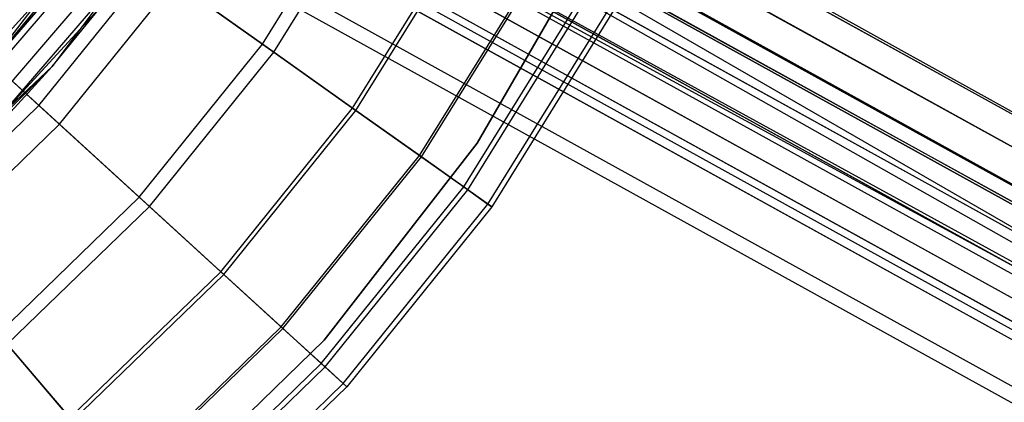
# Model space of a CAD drawing. Extents: x 0.1 to 26.5, y -19.1 to 0.
# Tile 202 of 256: x 15 to 16.5, y -13.8 to -13.2. Entities that reach past the tile are written whole.
import ezdxf

# ---------------------------------------------------------------- set-up
doc = ezdxf.new("R2010")
doc.units = 0
doc.header["$LTSCALE"] = 2.54
doc.layers.get('0').update_dxf_attribs({"linetype": 'CONTINUOUS'})

# ---------------------------------------------------------------- blocks, each defined once
blk = doc.blocks.new('7777_STL')
at = {"color": 0}
for p, q in [((15.1564, -12.5778, 28.1354), (18.3864, -14.3636, 28.1353)), ((15.1564, -12.5778, 28.1354), (18.3864, -14.3636, 28.1353)), ((18.4019, -14.3721, 28.231), (15.1564, -12.5778, 28.2311)), ((18.4019, -14.3721, 28.231), (15.1564, -12.5778, 28.2311)), ((15.1593, -12.5727, 28.1833), (18.3864, -14.3636, 28.1353)), ((15.1593, -12.5727, 28.1833), (18.3864, -14.3636, 28.1353)), ((15.1593, -12.5727, 28.1833), (18.4019, -14.3721, 28.231)), ((15.1593, -12.5727, 28.1833), (18.4019, -14.3721, 28.231)), ((15.1349, -12.6167, 28.0507), (18.3512, -14.3951, 28.0505)), ((15.1349, -12.6167, 28.0507), (18.3512, -14.3951, 28.0505)), ((18.3942, -14.4186, 28.3158), (15.1349, -12.6167, 28.3159)), ((18.3942, -14.4186, 28.3158), (15.1349, -12.6167, 28.3159)), ((15.1109, -12.6602, 28.1833), (18.3512, -14.4551, 28.2071)), ((15.1109, -12.6602, 28.1833), (18.3512, -14.4551, 28.2071)), ((15.1109, -12.6602, 28.1833), (18.3435, -14.4508, 28.1593)), ((15.1109, -12.6602, 28.1833), (18.3435, -14.4508, 28.1593)), ((15.1095, -12.6628, 28.2072), (18.3512, -14.4551, 28.2071)), ((15.1095, -12.6628, 28.2072), (18.3512, -14.4551, 28.2071)), ((18.3435, -14.4508, 28.1593), (15.1095, -12.6628, 28.1593)), ((18.3435, -14.4508, 28.1593), (15.1095, -12.6628, 28.1593)), ((15.0968, -12.6857, 27.9963), (18.2691, -14.5184, 27.9833)), ((15.0968, -12.6857, 27.9963), (18.2691, -14.5184, 27.9833)), ((15.0968, -12.6857, 27.9963), (18.3044, -14.4592, 27.9962)), ((15.0968, -12.6857, 27.9963), (18.3044, -14.4592, 27.9962)), ((18.3651, -14.4925, 28.3702), (15.0968, -12.6857, 28.3703)), ((18.3651, -14.4925, 28.3702), (15.0968, -12.6857, 28.3703)), ((15.0987, -12.6822, 28.2496), (18.3474, -14.4783, 28.2495)), ((15.0987, -12.6822, 28.2496), (18.3474, -14.4783, 28.2495)), ((18.3259, -14.4665, 28.1169), (15.0987, -12.6822, 28.117)), ((18.3259, -14.4665, 28.1169), (15.0987, -12.6822, 28.117)), ((15.0796, -12.7167, 28.2768), (18.3162, -14.5478, 28.2833)), ((15.0796, -12.7167, 28.2768), (18.3162, -14.5478, 28.2833)), ((15.0796, -12.7167, 28.2768), (18.3328, -14.5152, 28.2768)), ((15.0796, -12.7167, 28.2768), (18.3328, -14.5152, 28.2768)), ((18.3025, -14.4986, 28.0898), (15.0796, -12.7167, 28.0898)), ((18.3025, -14.4986, 28.0898), (15.0796, -12.7167, 28.0898)), ((18.2691, -14.5184, 27.9833), (15.0508, -12.7688, 27.9847)), ((18.2567, -14.5415, 27.9848), (15.0508, -12.7688, 27.9847)), ((18.2691, -14.5184, 27.9833), (15.0508, -12.7688, 27.9847)), ((18.2567, -14.5415, 27.9848), (15.0508, -12.7688, 27.9847)), ((18.3211, -14.5768, 28.3818), (15.0508, -12.7688, 28.3818)), ((18.3211, -14.5768, 28.3818), (15.0508, -12.7688, 28.3818)), ((18.3162, -14.5478, 28.2833), (15.0566, -12.7583, 28.2826)), ((18.3108, -14.5574, 28.2826), (15.0566, -12.7583, 28.2826)), ((18.3162, -14.5478, 28.2833), (15.0566, -12.7583, 28.2826)), ((18.3108, -14.5574, 28.2826), (15.0566, -12.7583, 28.2826)), ((18.2786, -14.5397, 28.084), (15.0566, -12.7583, 28.084)), ((18.2786, -14.5397, 28.084), (15.0566, -12.7583, 28.084)), ((18.2865, -14.5951, 28.2656), (15.035, -12.7975, 28.2656)), ((18.2865, -14.5951, 28.2656), (15.035, -12.7975, 28.2656)), ((18.2598, -14.5804, 28.101), (15.035, -12.7975, 28.101)), ((18.2598, -14.5804, 28.101), (15.035, -12.7975, 28.101)), ((18.2654, -14.6197, 28.2298), (15.0196, -12.8252, 28.2298)), ((18.2654, -14.6197, 28.2298), (15.0196, -12.8252, 28.2298)), ((18.2503, -14.6114, 28.1369), (15.0196, -12.8252, 28.1368)), ((18.2503, -14.6114, 28.1369), (15.0196, -12.8252, 28.1368)), ((18.2523, -14.6256, 28.1833), (15.0141, -12.8353, 28.1833)), ((18.2523, -14.6256, 28.1833), (15.0141, -12.8353, 28.1833)), ((18.2191, -14.6229, 28.0188), (15.0075, -12.8472, 28.0187)), ((18.2191, -14.6229, 28.0188), (15.0075, -12.8472, 28.0187)), ((18.2725, -14.6522, 28.348), (15.0075, -12.8472, 28.3479)), ((18.2725, -14.6522, 28.348), (15.0075, -12.8472, 28.3479)), ((18.2001, -14.6849, 28.0905), (14.9768, -12.9027, 28.0903)), ((18.2001, -14.6849, 28.0905), (14.9768, -12.9027, 28.0903)), ((18.2302, -14.7014, 28.2763), (14.9768, -12.9027, 28.2762)), ((18.2302, -14.7014, 28.2763), (14.9768, -12.9027, 28.2762)), ((18.2041, -14.7132, 28.1834), (14.9657, -12.9228, 28.1833)), ((18.2041, -14.7132, 28.1834), (14.9657, -12.9228, 28.1833)), ((15.3416, -13.2172, 33.3555), (15.5031, -12.957, 33.3555)), ((15.3416, -13.2172, 33.3555), (15.5031, -12.957, 33.3555)), ((15.3592, -13.2297, 36.6194), (15.522, -12.9673, 36.6194)), ((15.3592, -13.2297, 36.6194), (15.522, -12.9673, 36.6194)), ((15.2059, -12.9948, 28.3783), (15.0136, -13.2518, 28.3783)), ((15.2059, -12.9948, 28.3783), (15.0136, -13.2518, 28.3783)), ((15.4821, -13.3169, 33.7595), (15.6548, -13.0387, 33.7595)), ((15.4821, -13.3169, 33.7595), (15.6548, -13.0387, 33.7595)), ((15.4872, -13.3205, 36.3288), (15.6602, -13.0416, 36.3288)), ((15.4872, -13.3205, 36.3288), (15.6602, -13.0416, 36.3288)), ((15.6764, -13.3712, 28.8742), (15.8713, -13.0346, 28.8742)), ((15.8713, -13.0346, 28.4742), (15.6764, -13.3712, 28.4742)), ((15.6764, -13.3712, 28.8742), (15.8713, -13.0346, 28.8742)), ((15.8713, -13.0346, 28.4742), (15.6764, -13.3712, 28.4742)), ((15.0715, -13.0619, 28.8742), (14.9009, -13.2677, 28.8742)), ((15.0715, -13.0619, 28.8742), (14.9009, -13.2677, 28.8742)), ((14.9932, -13.3129, 32.9707), (15.169, -13.0948, 32.9707)), ((14.9932, -13.3129, 32.9707), (15.169, -13.0948, 32.9707)), ((15.3416, -13.2172, 33.3555), (15.169, -13.0948, 32.9707)), ((15.3416, -13.2172, 33.3555), (15.169, -13.0948, 32.9707)), ((15.5863, -13.3908, 36.0218), (15.7672, -13.0992, 36.0218)), ((15.5863, -13.3908, 36.0218), (15.7672, -13.0992, 36.0218)), ((15.5892, -13.3928, 34.1786), (15.7703, -13.1009, 34.1786)), ((15.5892, -13.3928, 34.1786), (15.7703, -13.1009, 34.1786)), ((14.8992, -13.286, 25.386), (15.0436, -13.1178, 25.386)), ((14.8992, -13.286, 25.386), (15.0436, -13.1178, 25.386)), ((15.025, -13.342, 36.8894), (15.2042, -13.1197, 36.8894)), ((15.025, -13.342, 36.8894), (15.2042, -13.1197, 36.8894)), ((15.2042, -13.1197, 36.8894), (15.3592, -13.2297, 36.6194)), ((15.2042, -13.1197, 36.8894), (15.3592, -13.2297, 36.6194)), ((15.0038, -13.1343, 29.536), (14.8413, -13.3151, 29.536)), ((15.0038, -13.1343, 29.536), (14.8413, -13.3151, 29.536)), ((15.0038, -13.1343, 29.536), (14.9009, -13.2677, 29.4742)), ((15.0038, -13.1343, 29.536), (14.9009, -13.2677, 29.4742)), ((14.8094, -13.1451, 32.6088), (14.9932, -13.3129, 32.9707)), ((14.8094, -13.1451, 32.6088), (14.9932, -13.3129, 32.9707)), ((14.9009, -13.2677, 28.8742), (15.0114, -13.1405, 29.4742)), ((15.0114, -13.1405, 29.4742), (14.9009, -13.2677, 29.4742)), ((14.9009, -13.2677, 28.8742), (15.0114, -13.1405, 29.4742)), ((15.0114, -13.1405, 29.4742), (14.9009, -13.2677, 29.4742)), ((14.9227, -13.3083, 25.4076), (15.0692, -13.1376, 25.4076)), ((14.9227, -13.3083, 25.4076), (15.0692, -13.1376, 25.4076)), ((14.9384, -13.3233, 25.4401), (15.0864, -13.1509, 25.4401)), ((14.9384, -13.3233, 25.4401), (15.0864, -13.1509, 25.4401)), ((15.6552, -13.4396, 35.7026), (15.8416, -13.1392, 35.7026)), ((15.6552, -13.4396, 35.7026), (15.8416, -13.1392, 35.7026)), ((15.6617, -13.4443, 34.6087), (15.8486, -13.143, 34.6087)), ((15.6617, -13.4443, 34.6087), (15.8486, -13.143, 34.6087)), ((15.0924, -13.1556, 25.4783), (14.9384, -13.3233, 25.4401)), ((15.0924, -13.1556, 25.4783), (14.9384, -13.3233, 25.4401)), ((15.0136, -13.2518, 28.3783), (15.0924, -13.1556, 25.4783)), ((15.0136, -13.2518, 28.3783), (15.0924, -13.1556, 25.4783)), ((15.0136, -13.2518, 25.4783), (15.0924, -13.1556, 25.4783)), ((15.0136, -13.2518, 25.4783), (15.0924, -13.1556, 25.4783)), ((15.6929, -13.4664, 35.3757), (15.8823, -13.1612, 35.3757)), ((15.6929, -13.4664, 35.3757), (15.8823, -13.1612, 35.3757)), ((15.8888, -13.1647, 35.0456), (15.699, -13.4707, 35.0456)), ((15.8888, -13.1647, 35.0456), (15.699, -13.4707, 35.0456)), ((14.8622, -13.1932, 37.1352), (15.025, -13.342, 36.8894)), ((14.8622, -13.1932, 37.1352), (15.025, -13.342, 36.8894)), ((15.1494, -13.4556, 33.3555), (15.3416, -13.2172, 33.3555)), ((15.1494, -13.4556, 33.3555), (15.3416, -13.2172, 33.3555)), ((15.4821, -13.3169, 33.7595), (15.3416, -13.2172, 33.3555)), ((15.4821, -13.3169, 33.7595), (15.3416, -13.2172, 33.3555)), ((15.1653, -13.4701, 36.6194), (15.3592, -13.2297, 36.6194)), ((15.1653, -13.4701, 36.6194), (15.3592, -13.2297, 36.6194)), ((15.3592, -13.2297, 36.6194), (15.4872, -13.3205, 36.3288)), ((15.3592, -13.2297, 36.6194), (15.4872, -13.3205, 36.3288)), ((15.0136, -13.2518, 28.3783), (14.7866, -13.4788, 28.3783)), ((15.0136, -13.2518, 28.3783), (14.7866, -13.4788, 28.3783)), ((15.0136, -13.2518, 25.4783), (14.9384, -13.3233, 25.4401)), ((15.0136, -13.2518, 25.4783), (14.9384, -13.3233, 25.4401)), ((14.9439, -13.3285, 25.4783), (15.0136, -13.2518, 28.3783)), ((14.9439, -13.3285, 25.4783), (15.0136, -13.2518, 28.3783)), ((14.9439, -13.3285, 25.4783), (15.0136, -13.2518, 25.4783)), ((14.9439, -13.3285, 25.4783), (15.0136, -13.2518, 25.4783)), ((15.0136, -13.2518, 28.3783), (15.0136, -13.2518, 25.4783)), ((15.0136, -13.2518, 28.3783), (15.0136, -13.2518, 25.4783)), ((14.7919, -13.5077, 32.9707), (14.9932, -13.3129, 32.9707)), ((14.7919, -13.5077, 32.9707), (14.9932, -13.3129, 32.9707)), ((15.1494, -13.4556, 33.3555), (14.9932, -13.3129, 32.9707)), ((15.1494, -13.4556, 33.3555), (14.9932, -13.3129, 32.9707)), ((15.2766, -13.5718, 33.7595), (15.4821, -13.3169, 33.7595)), ((15.2766, -13.5718, 33.7595), (15.4821, -13.3169, 33.7595)), ((15.2812, -13.5759, 36.3288), (15.4872, -13.3205, 36.3288)), ((15.2812, -13.5759, 36.3288), (15.4872, -13.3205, 36.3288)), ((15.5892, -13.3928, 34.1786), (15.4821, -13.3169, 33.7595)), ((15.5892, -13.3928, 34.1786), (15.4821, -13.3169, 33.7595)), ((15.4872, -13.3205, 36.3288), (15.5863, -13.3908, 36.0218)), ((15.4872, -13.3205, 36.3288), (15.5863, -13.3908, 36.0218)), ((14.8199, -13.5405, 36.8894), (15.025, -13.342, 36.8894)), ((14.8199, -13.5405, 36.8894), (15.025, -13.342, 36.8894)), ((15.025, -13.342, 36.8894), (15.1653, -13.4701, 36.6194)), ((15.025, -13.342, 36.8894), (15.1653, -13.4701, 36.6194)), ((15.4375, -13.6782, 28.8742), (15.6764, -13.3712, 28.8742)), ((15.6764, -13.3712, 28.4742), (15.4375, -13.6782, 28.4742)), ((15.4375, -13.6782, 28.8742), (15.6764, -13.3712, 28.8742)), ((15.6764, -13.3712, 28.4742), (15.4375, -13.6782, 28.4742)), ((15.6764, -13.3712, 28.8742), (15.6764, -13.3712, 28.4742)), ((15.6764, -13.3712, 28.8742), (15.6764, -13.3712, 28.4742)), ((15.3709, -13.6579, 36.0218), (15.5863, -13.3908, 36.0218)), ((15.3709, -13.6579, 36.0218), (15.5863, -13.3908, 36.0218)), ((15.3735, -13.6603, 34.1786), (15.5892, -13.3928, 34.1786)), ((15.3735, -13.6603, 34.1786), (15.5892, -13.3928, 34.1786)), ((15.5863, -13.3908, 36.0218), (15.6552, -13.4396, 35.7026)), ((15.5863, -13.3908, 36.0218), (15.6552, -13.4396, 35.7026)), ((15.6617, -13.4443, 34.6087), (15.5892, -13.3928, 34.1786)), ((15.6617, -13.4443, 34.6087), (15.5892, -13.3928, 34.1786)), ((15.4333, -13.7149, 35.7026), (15.6552, -13.4396, 35.7026)), ((15.4333, -13.7149, 35.7026), (15.6552, -13.4396, 35.7026)), ((15.4392, -13.7202, 34.6087), (15.6617, -13.4443, 34.6087)), ((15.4392, -13.7202, 34.6087), (15.6617, -13.4443, 34.6087)), ((15.6552, -13.4396, 35.7026), (15.6929, -13.4664, 35.3757)), ((15.6552, -13.4396, 35.7026), (15.6929, -13.4664, 35.3757)), ((15.699, -13.4707, 35.0456), (15.6617, -13.4443, 34.6087)), ((15.699, -13.4707, 35.0456), (15.6617, -13.4443, 34.6087)), ((14.9294, -13.6685, 33.3555), (15.1494, -13.4556, 33.3555)), ((14.9294, -13.6685, 33.3555), (15.1494, -13.4556, 33.3555)), ((15.2766, -13.5718, 33.7595), (15.1494, -13.4556, 33.3555)), ((15.2766, -13.5718, 33.7595), (15.1494, -13.4556, 33.3555)), ((14.9434, -13.6849, 36.6194), (15.1653, -13.4701, 36.6194)), ((14.9434, -13.6849, 36.6194), (15.1653, -13.4701, 36.6194)), ((15.1653, -13.4701, 36.6194), (15.2812, -13.5759, 36.3288)), ((15.1653, -13.4701, 36.6194), (15.2812, -13.5759, 36.3288)), ((15.4674, -13.7461, 35.3757), (15.6929, -13.4664, 35.3757)), ((15.4674, -13.7461, 35.3757), (15.6929, -13.4664, 35.3757)), ((15.699, -13.4707, 35.0456), (15.4729, -13.7511, 35.0456)), ((15.699, -13.4707, 35.0456), (15.4729, -13.7511, 35.0456)), ((15.6929, -13.4664, 35.3757), (15.699, -13.4707, 35.0456)), ((15.6929, -13.4664, 35.3757), (15.699, -13.4707, 35.0456)), ((15.0414, -13.7995, 33.7595), (15.2766, -13.5718, 33.7595)), ((15.0414, -13.7995, 33.7595), (15.2766, -13.5718, 33.7595)), ((15.0454, -13.8042, 36.3288), (15.2812, -13.5759, 36.3288)), ((15.0454, -13.8042, 36.3288), (15.2812, -13.5759, 36.3288)), ((15.3735, -13.6603, 34.1786), (15.2766, -13.5718, 33.7595)), ((15.3735, -13.6603, 34.1786), (15.2766, -13.5718, 33.7595)), ((15.2812, -13.5759, 36.3288), (15.3709, -13.6579, 36.0218)), ((15.2812, -13.5759, 36.3288), (15.3709, -13.6579, 36.0218)), ((15.1243, -13.8965, 36.0218), (15.3709, -13.6579, 36.0218)), ((15.1243, -13.8965, 36.0218), (15.3709, -13.6579, 36.0218)), ((15.3709, -13.6579, 36.0218), (15.4333, -13.7149, 35.7026)), ((15.3709, -13.6579, 36.0218), (15.4333, -13.7149, 35.7026)), ((15.0414, -13.7995, 33.7595), (14.9294, -13.6685, 33.3555)), ((15.0414, -13.7995, 33.7595), (14.9294, -13.6685, 33.3555)), ((15.1266, -13.8992, 34.1786), (15.3735, -13.6603, 34.1786)), ((15.1266, -13.8992, 34.1786), (15.3735, -13.6603, 34.1786)), ((15.4392, -13.7202, 34.6087), (15.3735, -13.6603, 34.1786)), ((15.4392, -13.7202, 34.6087), (15.3735, -13.6603, 34.1786)), ((14.9434, -13.6849, 36.6194), (15.0454, -13.8042, 36.3288)), ((14.9434, -13.6849, 36.6194), (15.0454, -13.8042, 36.3288)), ((15.159, -13.9498, 28.8742), (15.4375, -13.6782, 28.8742)), ((15.4375, -13.6782, 28.4742), (15.159, -13.9498, 28.4742)), ((15.159, -13.9498, 28.8742), (15.4375, -13.6782, 28.8742)), ((15.4375, -13.6782, 28.4742), (15.159, -13.9498, 28.4742)), ((15.4375, -13.6782, 28.8742), (15.4375, -13.6782, 28.4742)), ((15.4375, -13.6782, 28.8742), (15.4375, -13.6782, 28.4742)), ((15.1792, -13.9607, 35.7026), (15.4333, -13.7149, 35.7026)), ((15.1792, -13.9607, 35.7026), (15.4333, -13.7149, 35.7026)), ((15.1844, -13.9668, 34.6087), (15.4392, -13.7202, 34.6087)), ((15.1844, -13.9668, 34.6087), (15.4392, -13.7202, 34.6087)), ((15.4333, -13.7149, 35.7026), (15.4674, -13.7461, 35.3757)), ((15.4333, -13.7149, 35.7026), (15.4674, -13.7461, 35.3757)), ((15.4729, -13.7511, 35.0456), (15.4392, -13.7202, 34.6087)), ((15.4729, -13.7511, 35.0456), (15.4392, -13.7202, 34.6087)), ((15.2093, -13.9959, 35.3757), (15.4674, -13.7461, 35.3757)), ((15.2093, -13.9959, 35.3757), (15.4674, -13.7461, 35.3757)), ((15.4729, -13.7511, 35.0456), (15.2141, -14.0015, 35.0456)), ((15.4729, -13.7511, 35.0456), (15.2141, -14.0015, 35.0456)), ((15.4674, -13.7461, 35.3757), (15.4729, -13.7511, 35.0456)), ((15.4674, -13.7461, 35.3757), (15.4729, -13.7511, 35.0456))]:
    blk.add_line(p, q, dxfattribs=at)
blk = doc.blocks.new('GROUP_2')
at = {"color": 0}
blk.add_blockref('7777_STL', (-0.1316, 19.1037, -0.1597), dxfattribs=at)

msp = doc.modelspace()

# ---------------------------------------------------------------- block references
at = {"color": 0}
msp.add_blockref('GROUP_2', (0.1316, -19.1037, 0.1597), dxfattribs=at)

doc.saveas('drawing.dxf')
